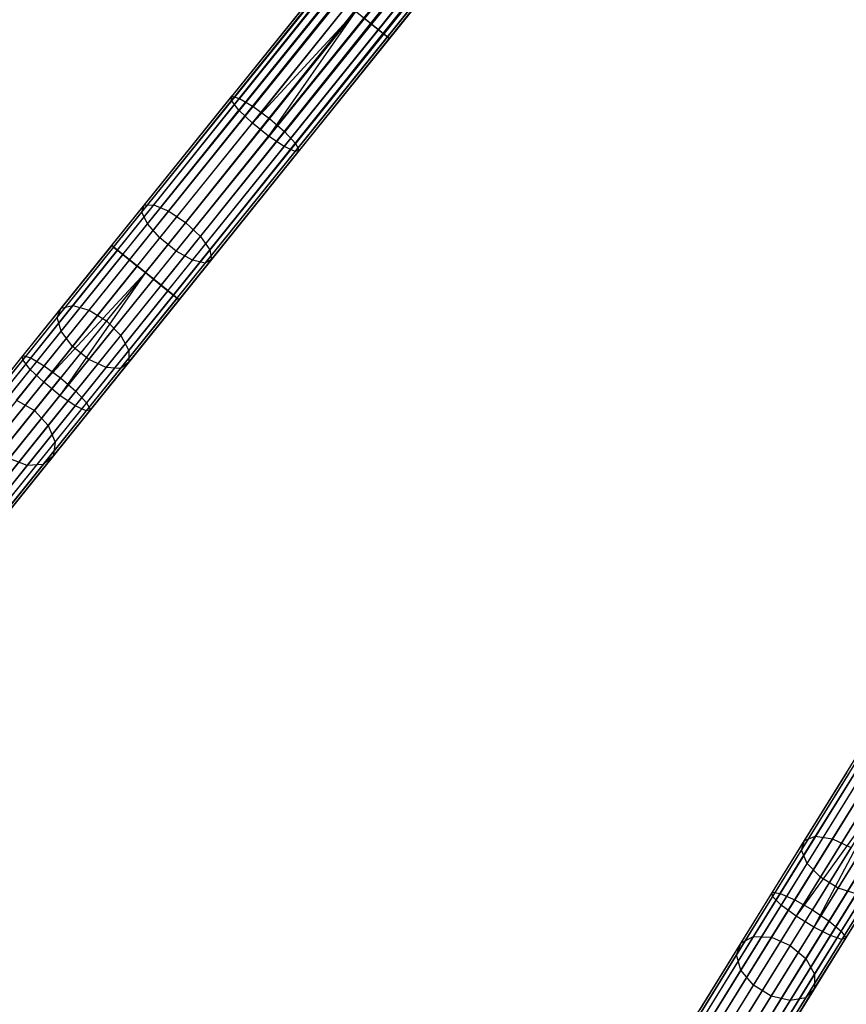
# Model space of a CAD drawing. Extents: x -189 to 189, y -189 to 189.
# Tile 4 of 256: x -108 to -90, y -148 to -126. Entities that reach past the tile are written whole.
import ezdxf

# ---------------------------------------------------------------- set-up
doc = ezdxf.new("R2010")
doc.units = 0
doc.header["$LTSCALE"] = 25.4
doc.layers.get('0').update_dxf_attribs({"linetype": 'CONTINUOUS'})

# ---------------------------------------------------------------- blocks, each defined once
blk = doc.blocks.new('NL2500012474_STL')
at = {"color": 0}
for p, q in [((84.93, -130.655, 177.379), (163.447, -33.082, 177.379)), ((84.93, -130.655, 177.379), (163.447, -33.082, 177.621)), ((84.93, -130.655, 177.379), (163.447, -33.082, 177.379)), ((84.93, -130.655, 177.379), (163.447, -33.082, 177.621)), ((84.93, -130.655, 177.379), (163.492, -33.118, 177.855)), ((84.93, -130.655, 177.379), (163.492, -33.118, 177.855)), ((84.975, -130.691, 177.855), (163.492, -33.118, 177.855)), ((84.975, -130.691, 177.855), (163.492, -33.118, 177.855)), ((84.975, -130.691, 177.855), (163.579, -33.188, 178.068)), ((84.975, -130.691, 177.855), (163.579, -33.188, 178.068)), ((85.062, -130.761, 176.932), (163.447, -33.082, 177.379)), ((85.062, -130.761, 176.932), (163.447, -33.082, 177.379)), ((85.062, -130.761, 176.932), (163.492, -33.118, 177.145)), ((85.062, -130.761, 176.932), (163.492, -33.118, 177.145)), ((85.062, -130.761, 176.932), (163.579, -33.188, 176.932)), ((85.062, -130.761, 176.932), (163.579, -33.188, 176.932)), ((85.341, -130.986, 176.615), (163.579, -33.188, 176.932)), ((85.341, -130.986, 176.615), (163.579, -33.188, 176.932)), ((84.975, -130.691, 177.855), (163.704, -33.288, 178.249)), ((84.975, -130.691, 177.855), (163.704, -33.288, 178.249)), ((85.187, -130.861, 178.249), (163.704, -33.288, 178.249)), ((85.187, -130.861, 178.249), (163.704, -33.288, 178.249)), ((85.187, -130.861, 178.249), (163.858, -33.413, 178.385)), ((85.187, -130.861, 178.249), (163.858, -33.413, 178.385)), ((85.341, -130.986, 176.615), (163.704, -33.288, 176.751)), ((85.341, -130.986, 176.615), (163.704, -33.288, 176.751)), ((85.341, -130.986, 176.615), (163.858, -33.413, 176.615)), ((85.341, -130.986, 176.615), (163.858, -33.413, 176.615)), ((163.858, -33.413, 176.615), (85.703, -131.277, 176.5)), ((163.858, -33.413, 176.615), (85.703, -131.277, 176.5)), ((85.187, -130.861, 178.249), (164.034, -33.554, 178.471)), ((85.187, -130.861, 178.249), (164.034, -33.554, 178.471)), ((85.517, -131.127, 178.471), (164.034, -33.554, 178.471)), ((85.517, -131.127, 178.471), (164.034, -33.554, 178.471)), ((164.034, -33.554, 176.529), (85.703, -131.277, 176.5)), ((164.034, -33.554, 176.529), (85.703, -131.277, 176.5)), ((85.703, -131.277, 178.5), (164.22, -33.704, 178.5)), ((85.703, -131.277, 178.5), (164.22, -33.704, 178.5)), ((164.22, -33.704, 176.5), (85.703, -131.277, 176.5)), ((164.22, -33.704, 176.5), (85.703, -131.277, 176.5)), ((85.89, -131.427, 178.471), (164.407, -33.854, 178.471)), ((85.89, -131.427, 178.471), (164.407, -33.854, 178.471)), ((164.22, -33.704, 176.5), (86.066, -131.569, 176.615)), ((164.22, -33.704, 176.5), (86.066, -131.569, 176.615)), ((164.407, -33.854, 176.529), (86.066, -131.569, 176.615)), ((164.407, -33.854, 176.529), (86.066, -131.569, 176.615)), ((85.89, -131.427, 178.471), (164.583, -33.995, 178.385)), ((85.89, -131.427, 178.471), (164.583, -33.995, 178.385)), ((86.066, -131.569, 176.615), (164.583, -33.995, 176.615)), ((86.066, -131.569, 176.615), (164.583, -33.995, 176.615)), ((164.583, -33.995, 176.615), (86.345, -131.793, 176.932)), ((164.583, -33.995, 176.615), (86.345, -131.793, 176.932)), ((85.89, -131.427, 178.471), (164.737, -34.12, 178.249)), ((85.89, -131.427, 178.471), (164.737, -34.12, 178.249)), ((86.22, -131.693, 178.249), (164.737, -34.12, 178.249)), ((86.22, -131.693, 178.249), (164.737, -34.12, 178.249)), ((86.22, -131.693, 178.249), (164.862, -34.22, 178.068)), ((86.22, -131.693, 178.249), (164.862, -34.22, 178.068)), ((164.737, -34.12, 176.751), (86.345, -131.793, 176.932)), ((164.737, -34.12, 176.751), (86.345, -131.793, 176.932)), ((164.862, -34.22, 176.932), (86.345, -131.793, 176.932)), ((164.862, -34.22, 176.932), (86.345, -131.793, 176.932)), ((86.432, -131.863, 177.855), (164.862, -34.22, 178.068)), ((86.432, -131.863, 177.855), (164.862, -34.22, 178.068)), ((86.432, -131.863, 177.855), (164.949, -34.29, 177.855)), ((86.432, -131.863, 177.855), (164.949, -34.29, 177.855)), ((86.432, -131.863, 177.855), (164.994, -34.326, 177.621)), ((86.432, -131.863, 177.855), (164.994, -34.326, 177.621)), ((164.862, -34.22, 176.932), (86.477, -131.9, 177.379)), ((164.862, -34.22, 176.932), (86.477, -131.9, 177.379)), ((164.949, -34.29, 177.145), (86.477, -131.9, 177.379)), ((164.949, -34.29, 177.145), (86.477, -131.9, 177.379)), ((86.477, -131.9, 177.379), (164.994, -34.326, 177.621)), ((86.477, -131.9, 177.379), (164.994, -34.326, 177.379)), ((86.477, -131.9, 177.379), (164.994, -34.326, 177.621)), ((86.477, -131.9, 177.379), (164.994, -34.326, 177.379)), ((152.546, -48.954, 28.385), (90.888, -125.576, 28.385)), ((152.546, -48.954, 28.385), (90.888, -125.576, 28.385)), ((152.546, -48.954, 26.615), (91.042, -125.7, 26.751)), ((152.546, -48.954, 26.615), (91.042, -125.7, 26.751)), ((152.7, -49.078, 28.249), (90.888, -125.576, 28.385)), ((152.7, -49.078, 28.249), (90.888, -125.576, 28.385)), ((152.825, -49.178, 28.068), (90.888, -125.576, 28.385)), ((152.825, -49.178, 28.068), (90.888, -125.576, 28.385)), ((152.7, -49.078, 26.751), (91.042, -125.7, 26.751)), ((152.7, -49.078, 26.751), (91.042, -125.7, 26.751)), ((152.825, -49.178, 26.932), (91.042, -125.7, 26.751)), ((152.825, -49.178, 26.932), (91.042, -125.7, 26.751)), ((152.825, -49.178, 28.068), (91.167, -125.8, 28.068)), ((152.825, -49.178, 28.068), (91.167, -125.8, 28.068)), ((152.912, -49.248, 27.855), (91.167, -125.8, 28.068)), ((152.912, -49.248, 27.855), (91.167, -125.8, 28.068)), ((152.825, -49.178, 26.932), (91.254, -125.871, 27.145)), ((152.825, -49.178, 26.932), (91.254, -125.871, 27.145)), ((152.912, -49.248, 27.145), (91.254, -125.871, 27.145)), ((152.912, -49.248, 27.145), (91.254, -125.871, 27.145)), ((152.912, -49.248, 27.145), (91.299, -125.907, 27.621)), ((152.912, -49.248, 27.145), (91.299, -125.907, 27.621)), ((152.957, -49.285, 27.621), (91.167, -125.8, 28.068)), ((152.957, -49.285, 27.621), (91.167, -125.8, 28.068)), ((152.957, -49.285, 27.379), (91.299, -125.907, 27.621)), ((152.957, -49.285, 27.379), (91.299, -125.907, 27.621)), ((152.957, -49.285, 27.621), (91.299, -125.907, 27.621)), ((152.957, -49.285, 27.621), (91.299, -125.907, 27.621)), ((89.797, -124.698, 27.145), (87.679, -127.331, 27.428)), ((89.797, -124.698, 27.145), (87.679, -127.331, 27.428)), ((89.752, -124.662, 27.621), (87.683, -127.233, 27.896)), ((89.752, -124.662, 27.621), (87.683, -127.233, 27.896)), ((90.009, -124.869, 26.751), (87.85, -127.552, 27.039)), ((90.009, -124.869, 26.751), (87.85, -127.552, 27.039)), ((89.885, -124.769, 28.068), (87.862, -127.282, 28.338)), ((89.885, -124.769, 28.068), (87.862, -127.282, 28.338)), ((90.339, -125.135, 26.529), (88.157, -127.847, 26.82)), ((90.339, -125.135, 26.529), (88.157, -127.847, 26.82)), ((90.164, -124.993, 28.385), (88.174, -127.465, 28.651)), ((90.164, -124.993, 28.385), (88.174, -127.465, 28.651)), ((90.526, -125.285, 26.5), (88.157, -127.847, 26.82)), ((90.526, -125.285, 26.5), (88.157, -127.847, 26.82)), ((90.526, -125.285, 26.5), (88.53, -128.147, 26.82)), ((90.526, -125.285, 26.5), (88.53, -128.147, 26.82)), ((90.526, -125.285, 28.5), (88.548, -127.742, 28.764)), ((90.526, -125.285, 28.5), (88.548, -127.742, 28.764)), ((90.888, -125.576, 28.385), (90.526, -125.285, 28.5)), ((90.888, -125.576, 28.385), (90.526, -125.285, 28.5)), ((90.712, -125.435, 26.529), (88.53, -128.147, 26.82)), ((90.712, -125.435, 26.529), (88.53, -128.147, 26.82)), ((90.888, -125.576, 28.385), (88.899, -128.048, 28.651)), ((90.888, -125.576, 28.385), (88.899, -128.048, 28.651)), ((90.712, -125.435, 26.529), (91.042, -125.7, 26.751)), ((90.712, -125.435, 26.529), (91.042, -125.7, 26.751)), ((91.167, -125.8, 28.068), (90.888, -125.576, 28.385)), ((91.167, -125.8, 28.068), (90.888, -125.576, 28.385)), ((91.042, -125.7, 26.751), (88.883, -128.384, 27.039)), ((91.042, -125.7, 26.751), (88.883, -128.384, 27.039)), ((91.167, -125.8, 28.068), (89.145, -128.314, 28.338)), ((91.167, -125.8, 28.068), (89.145, -128.314, 28.338)), ((91.042, -125.7, 26.751), (91.254, -125.871, 27.145)), ((91.042, -125.7, 26.751), (91.254, -125.871, 27.145)), ((91.299, -125.907, 27.621), (91.167, -125.8, 28.068)), ((91.299, -125.907, 27.621), (91.167, -125.8, 28.068)), ((91.254, -125.871, 27.145), (89.136, -128.503, 27.428)), ((91.254, -125.871, 27.145), (89.136, -128.503, 27.428)), ((91.299, -125.907, 27.621), (89.23, -128.478, 27.896)), ((91.299, -125.907, 27.621), (89.23, -128.478, 27.896)), ((91.254, -125.871, 27.145), (91.299, -125.907, 27.621)), ((91.254, -125.871, 27.145), (91.299, -125.907, 27.621)), ((85.619, -129.89, 28.267), (87.679, -127.331, 27.428)), ((85.619, -129.89, 28.267), (87.679, -127.331, 27.428)), ((85.672, -129.733, 28.716), (87.683, -127.233, 27.896)), ((85.672, -129.733, 28.716), (87.683, -127.233, 27.896)), ((85.896, -129.725, 29.139), (87.862, -127.282, 28.338)), ((85.896, -129.725, 29.139), (87.862, -127.282, 28.338)), ((87.679, -127.331, 27.428), (87.683, -127.233, 27.896)), ((87.679, -127.331, 27.428), (87.683, -127.233, 27.896)), ((87.85, -127.552, 27.039), (87.679, -127.331, 27.428)), ((87.85, -127.552, 27.039), (87.679, -127.331, 27.428)), ((87.683, -127.233, 27.896), (87.862, -127.282, 28.338)), ((87.683, -127.233, 27.896), (87.862, -127.282, 28.338)), ((87.862, -127.282, 28.338), (88.174, -127.465, 28.651)), ((87.862, -127.282, 28.338), (88.174, -127.465, 28.651)), ((85.75, -130.161, 27.895), (87.85, -127.552, 27.039)), ((85.75, -130.161, 27.895), (87.85, -127.552, 27.039)), ((86.24, -129.869, 29.439), (88.174, -127.465, 28.651)), ((86.24, -129.869, 29.439), (88.174, -127.465, 28.651)), ((88.157, -127.847, 26.82), (87.85, -127.552, 27.039)), ((88.157, -127.847, 26.82), (87.85, -127.552, 27.039)), ((88.174, -127.465, 28.651), (88.548, -127.742, 28.764)), ((88.174, -127.465, 28.651), (88.548, -127.742, 28.764)), ((86.035, -130.484, 27.685), (88.157, -127.847, 26.82)), ((86.035, -130.484, 27.685), (88.157, -127.847, 26.82)), ((88.548, -127.742, 28.764), (86.626, -130.131, 29.547)), ((88.548, -127.742, 28.764), (86.626, -130.131, 29.547)), ((88.53, -128.147, 26.82), (88.157, -127.847, 26.82)), ((88.53, -128.147, 26.82), (88.157, -127.847, 26.82)), ((88.548, -127.742, 28.764), (88.899, -128.048, 28.651)), ((88.548, -127.742, 28.764), (88.899, -128.048, 28.651)), ((86.964, -130.451, 29.439), (88.899, -128.048, 28.651)), ((86.964, -130.451, 29.439), (88.899, -128.048, 28.651)), ((88.899, -128.048, 28.651), (89.145, -128.314, 28.338)), ((88.899, -128.048, 28.651), (89.145, -128.314, 28.338)), ((86.408, -130.784, 27.685), (88.53, -128.147, 26.82)), ((86.408, -130.784, 27.685), (88.53, -128.147, 26.82)), ((87.178, -130.757, 29.139), (89.145, -128.314, 28.338)), ((87.178, -130.757, 29.139), (89.145, -128.314, 28.338)), ((88.883, -128.384, 27.039), (88.53, -128.147, 26.82)), ((88.883, -128.384, 27.039), (88.53, -128.147, 26.82)), ((89.145, -128.314, 28.338), (89.23, -128.478, 27.896)), ((89.145, -128.314, 28.338), (89.23, -128.478, 27.896)), ((86.784, -130.993, 27.895), (88.883, -128.384, 27.039)), ((86.784, -130.993, 27.895), (88.883, -128.384, 27.039)), ((87.076, -131.063, 28.267), (89.136, -128.503, 27.428)), ((87.076, -131.063, 28.267), (89.136, -128.503, 27.428)), ((87.219, -130.978, 28.716), (89.23, -128.478, 27.896)), ((87.219, -130.978, 28.716), (89.23, -128.478, 27.896)), ((89.136, -128.503, 27.428), (88.883, -128.384, 27.039)), ((89.136, -128.503, 27.428), (88.883, -128.384, 27.039)), ((89.23, -128.478, 27.896), (89.136, -128.503, 27.428)), ((89.23, -128.478, 27.896), (89.136, -128.503, 27.428)), ((83.676, -132.306, 29.64), (85.619, -129.89, 28.267)), ((83.676, -132.306, 29.64), (85.619, -129.89, 28.267)), ((83.774, -132.092, 30.057), (85.672, -129.733, 28.716)), ((83.774, -132.092, 30.057), (85.672, -129.733, 28.716)), ((84.041, -132.031, 30.45), (85.896, -129.725, 29.139)), ((84.041, -132.031, 30.45), (85.896, -129.725, 29.139)), ((84.415, -132.137, 30.728), (86.24, -129.869, 29.439)), ((84.415, -132.137, 30.728), (86.24, -129.869, 29.439)), ((85.619, -129.89, 28.267), (85.672, -129.733, 28.716)), ((85.619, -129.89, 28.267), (85.672, -129.733, 28.716)), ((85.75, -130.161, 27.895), (85.619, -129.89, 28.267)), ((85.75, -130.161, 27.895), (85.619, -129.89, 28.267)), ((85.672, -129.733, 28.716), (85.896, -129.725, 29.139)), ((85.672, -129.733, 28.716), (85.896, -129.725, 29.139)), ((85.896, -129.725, 29.139), (86.24, -129.869, 29.439)), ((85.896, -129.725, 29.139), (86.24, -129.869, 29.439)), ((86.24, -129.869, 29.439), (86.626, -130.131, 29.547)), ((86.24, -129.869, 29.439), (86.626, -130.131, 29.547)), ((86.626, -130.131, 29.547), (84.812, -132.386, 30.829)), ((86.626, -130.131, 29.547), (84.812, -132.386, 30.829)), ((86.626, -130.131, 29.547), (86.964, -130.451, 29.439)), ((86.626, -130.131, 29.547), (86.964, -130.451, 29.439)), ((83.769, -132.623, 29.295), (85.75, -130.161, 27.895)), ((83.769, -132.623, 29.295), (85.75, -130.161, 27.895)), ((86.035, -130.484, 27.685), (85.75, -130.161, 27.895)), ((86.035, -130.484, 27.685), (85.75, -130.161, 27.895)), ((84.032, -132.972, 29.1), (86.035, -130.484, 27.685)), ((84.032, -132.972, 29.1), (86.035, -130.484, 27.685)), ((85.139, -132.72, 30.728), (86.964, -130.451, 29.439)), ((85.139, -132.72, 30.728), (86.964, -130.451, 29.439)), ((86.408, -130.784, 27.685), (86.035, -130.484, 27.685)), ((86.408, -130.784, 27.685), (86.035, -130.484, 27.685)), ((86.964, -130.451, 29.439), (87.178, -130.757, 29.139)), ((86.964, -130.451, 29.439), (87.178, -130.757, 29.139)), ((84.975, -130.691, 177.855), (82.891, -133.281, 177.581)), ((84.975, -130.691, 177.855), (82.891, -133.281, 177.581)), ((84.93, -130.655, 177.379), (82.895, -133.184, 177.113)), ((84.93, -130.655, 177.379), (82.895, -133.184, 177.113)), ((85.062, -130.761, 176.932), (83.073, -133.234, 176.671)), ((85.062, -130.761, 176.932), (83.073, -133.234, 176.671)), ((84.405, -133.272, 29.1), (86.408, -130.784, 27.685)), ((84.405, -133.272, 29.1), (86.408, -130.784, 27.685)), ((85.062, -130.761, 176.932), (84.93, -130.655, 177.379)), ((84.93, -130.655, 177.379), (84.975, -130.691, 177.855)), ((84.93, -130.655, 177.379), (84.975, -130.691, 177.855)), ((85.062, -130.761, 176.932), (84.93, -130.655, 177.379)), ((84.975, -130.691, 177.855), (85.187, -130.861, 178.249)), ((84.975, -130.691, 177.855), (85.187, -130.861, 178.249)), ((85.341, -130.986, 176.615), (85.062, -130.761, 176.932)), ((85.341, -130.986, 176.615), (85.062, -130.761, 176.932)), ((85.323, -133.063, 30.45), (87.178, -130.757, 29.139)), ((85.323, -133.063, 30.45), (87.178, -130.757, 29.139)), ((86.784, -130.993, 27.895), (86.408, -130.784, 27.685)), ((86.784, -130.993, 27.895), (86.408, -130.784, 27.685)), ((87.178, -130.757, 29.139), (87.219, -130.978, 28.716)), ((87.178, -130.757, 29.139), (87.219, -130.978, 28.716)), ((85.187, -130.861, 178.249), (83.062, -133.502, 177.97)), ((85.187, -130.861, 178.249), (83.062, -133.502, 177.97)), ((85.341, -130.986, 176.615), (83.384, -133.418, 176.358)), ((85.341, -130.986, 176.615), (83.384, -133.418, 176.358)), ((84.802, -133.455, 29.295), (86.784, -130.993, 27.895)), ((84.802, -133.455, 29.295), (86.784, -130.993, 27.895)), ((85.187, -130.861, 178.249), (85.517, -131.127, 178.471)), ((85.187, -130.861, 178.249), (85.517, -131.127, 178.471)), ((85.321, -133.337, 30.057), (87.219, -130.978, 28.716)), ((85.321, -133.337, 30.057), (87.219, -130.978, 28.716)), ((85.703, -131.277, 176.5), (85.341, -130.986, 176.615)), ((85.703, -131.277, 176.5), (85.341, -130.986, 176.615)), ((87.076, -131.063, 28.267), (86.784, -130.993, 27.895)), ((87.076, -131.063, 28.267), (86.784, -130.993, 27.895)), ((87.219, -130.978, 28.716), (87.076, -131.063, 28.267)), ((87.219, -130.978, 28.716), (87.076, -131.063, 28.267)), ((85.517, -131.127, 178.471), (83.37, -133.796, 178.189)), ((85.517, -131.127, 178.471), (83.37, -133.796, 178.189)), ((85.133, -133.478, 29.64), (87.076, -131.063, 28.267)), ((85.133, -133.478, 29.64), (87.076, -131.063, 28.267)), ((85.517, -131.127, 178.471), (85.703, -131.277, 178.5)), ((85.517, -131.127, 178.471), (85.703, -131.277, 178.5)), ((85.703, -131.277, 178.5), (83.37, -133.796, 178.189)), ((85.703, -131.277, 178.5), (83.37, -133.796, 178.189)), ((85.703, -131.277, 178.5), (83.743, -134.096, 178.189)), ((85.703, -131.277, 178.5), (83.743, -134.096, 178.189)), ((85.89, -131.427, 178.471), (83.743, -134.096, 178.189)), ((85.89, -131.427, 178.471), (83.743, -134.096, 178.189)), ((85.703, -131.277, 176.5), (83.758, -133.695, 176.245)), ((85.703, -131.277, 176.5), (83.758, -133.695, 176.245)), ((85.703, -131.277, 178.5), (85.89, -131.427, 178.471)), ((86.066, -131.569, 176.615), (85.703, -131.277, 176.5)), ((85.703, -131.277, 178.5), (85.89, -131.427, 178.471)), ((86.066, -131.569, 176.615), (85.703, -131.277, 176.5)), ((85.89, -131.427, 178.471), (86.22, -131.693, 178.249)), ((85.89, -131.427, 178.471), (86.22, -131.693, 178.249)), ((86.22, -131.693, 178.249), (84.096, -134.333, 177.97)), ((86.22, -131.693, 178.249), (84.096, -134.333, 177.97)), ((86.066, -131.569, 176.615), (84.108, -134.001, 176.358)), ((86.066, -131.569, 176.615), (84.108, -134.001, 176.358)), ((86.345, -131.793, 176.932), (86.066, -131.569, 176.615)), ((86.345, -131.793, 176.932), (86.066, -131.569, 176.615)), ((86.22, -131.693, 178.249), (86.432, -131.863, 177.855)), ((86.22, -131.693, 178.249), (86.432, -131.863, 177.855)), ((86.432, -131.863, 177.855), (84.348, -134.453, 177.581)), ((86.432, -131.863, 177.855), (84.348, -134.453, 177.581)), ((86.345, -131.793, 176.932), (84.355, -134.266, 176.671)), ((86.345, -131.793, 176.932), (84.355, -134.266, 176.671)), ((86.477, -131.9, 177.379), (84.441, -134.429, 177.113)), ((86.477, -131.9, 177.379), (84.441, -134.429, 177.113)), ((86.477, -131.9, 177.379), (86.345, -131.793, 176.932)), ((86.477, -131.9, 177.379), (86.345, -131.793, 176.932)), ((86.432, -131.863, 177.855), (86.477, -131.9, 177.379)), ((86.432, -131.863, 177.855), (86.477, -131.9, 177.379)), ((82.041, -134.245, 31.882), (83.774, -132.092, 30.057)), ((82.041, -134.245, 31.882), (83.774, -132.092, 30.057)), ((82.347, -134.135, 32.234), (84.041, -132.031, 30.45)), ((82.347, -134.135, 32.234), (84.041, -132.031, 30.45)), ((82.749, -134.207, 32.483), (84.415, -132.137, 30.728)), ((82.749, -134.207, 32.483), (84.415, -132.137, 30.728)), ((83.676, -132.306, 29.64), (83.774, -132.092, 30.057)), ((83.676, -132.306, 29.64), (83.774, -132.092, 30.057)), ((83.774, -132.092, 30.057), (84.041, -132.031, 30.45)), ((83.774, -132.092, 30.057), (84.041, -132.031, 30.45)), ((84.041, -132.031, 30.45), (84.415, -132.137, 30.728)), ((84.041, -132.031, 30.45), (84.415, -132.137, 30.728)), ((84.415, -132.137, 30.728), (84.812, -132.386, 30.829)), ((84.415, -132.137, 30.728), (84.812, -132.386, 30.829)), ((81.902, -134.51, 31.509), (83.676, -132.306, 29.64)), ((81.902, -134.51, 31.509), (83.676, -132.306, 29.64)), ((84.812, -132.386, 30.829), (83.156, -134.443, 32.573)), ((84.812, -132.386, 30.829), (83.156, -134.443, 32.573)), ((83.769, -132.623, 29.295), (83.676, -132.306, 29.64)), ((83.769, -132.623, 29.295), (83.676, -132.306, 29.64)), ((84.812, -132.386, 30.829), (85.139, -132.72, 30.728)), ((84.812, -132.386, 30.829), (85.139, -132.72, 30.728)), ((81.961, -134.87, 31.2), (83.769, -132.623, 29.295)), ((81.961, -134.87, 31.2), (83.769, -132.623, 29.295)), ((84.032, -132.972, 29.1), (83.769, -132.623, 29.295)), ((84.032, -132.972, 29.1), (83.769, -132.623, 29.295)), ((83.474, -134.79, 32.483), (85.139, -132.72, 30.728)), ((83.474, -134.79, 32.483), (85.139, -132.72, 30.728)), ((85.139, -132.72, 30.728), (85.323, -133.063, 30.45)), ((85.139, -132.72, 30.728), (85.323, -133.063, 30.45)), ((82.205, -135.243, 31.025), (84.032, -132.972, 29.1)), ((82.205, -135.243, 31.025), (84.032, -132.972, 29.1)), ((83.63, -135.167, 32.234), (85.323, -133.063, 30.45)), ((83.63, -135.167, 32.234), (85.323, -133.063, 30.45)), ((84.405, -133.272, 29.1), (84.032, -132.972, 29.1)), ((84.405, -133.272, 29.1), (84.032, -132.972, 29.1)), ((85.323, -133.063, 30.45), (85.321, -133.337, 30.057)), ((85.323, -133.063, 30.45), (85.321, -133.337, 30.057)), ((82.891, -133.281, 177.581), (80.863, -135.801, 176.769)), ((82.891, -133.281, 177.581), (80.863, -135.801, 176.769)), ((82.895, -133.184, 177.113), (80.914, -135.646, 176.319)), ((82.895, -133.184, 177.113), (80.914, -135.646, 176.319)), ((83.073, -133.234, 176.671), (81.136, -135.64, 175.895)), ((83.073, -133.234, 176.671), (81.136, -135.64, 175.895)), ((82.578, -135.543, 31.025), (84.405, -133.272, 29.1)), ((82.578, -135.543, 31.025), (84.405, -133.272, 29.1)), ((82.891, -133.281, 177.581), (82.895, -133.184, 177.113)), ((82.891, -133.281, 177.581), (82.895, -133.184, 177.113)), ((83.062, -133.502, 177.97), (82.891, -133.281, 177.581)), ((83.062, -133.502, 177.97), (82.891, -133.281, 177.581)), ((82.895, -133.184, 177.113), (83.073, -133.234, 176.671)), ((82.895, -133.184, 177.113), (83.073, -133.234, 176.671)), ((83.073, -133.234, 176.671), (83.384, -133.418, 176.358)), ((83.073, -133.234, 176.671), (83.384, -133.418, 176.358)), ((84.802, -133.455, 29.295), (84.405, -133.272, 29.1)), ((84.802, -133.455, 29.295), (84.405, -133.272, 29.1)), ((83.062, -133.502, 177.97), (80.995, -136.071, 177.142)), ((83.062, -133.502, 177.97), (80.995, -136.071, 177.142)), ((83.384, -133.418, 176.358), (81.48, -135.785, 175.595)), ((83.384, -133.418, 176.358), (81.48, -135.785, 175.595)), ((82.994, -135.702, 31.2), (84.802, -133.455, 29.295)), ((82.994, -135.702, 31.2), (84.802, -133.455, 29.295)), ((83.37, -133.796, 178.189), (83.062, -133.502, 177.97)), ((83.37, -133.796, 178.189), (83.062, -133.502, 177.97)), ((83.359, -135.682, 31.509), (85.133, -133.478, 29.64)), ((83.359, -135.682, 31.509), (85.133, -133.478, 29.64)), ((83.384, -133.418, 176.358), (83.758, -133.695, 176.245)), ((83.384, -133.418, 176.358), (83.758, -133.695, 176.245)), ((83.588, -135.489, 31.882), (85.321, -133.337, 30.057)), ((83.588, -135.489, 31.882), (85.321, -133.337, 30.057)), ((85.133, -133.478, 29.64), (84.802, -133.455, 29.295)), ((85.133, -133.478, 29.64), (84.802, -133.455, 29.295)), ((85.321, -133.337, 30.057), (85.133, -133.478, 29.64)), ((85.321, -133.337, 30.057), (85.133, -133.478, 29.64)), ((81.865, -136.048, 175.486), (83.758, -133.695, 176.245)), ((81.865, -136.048, 175.486), (83.758, -133.695, 176.245)), ((83.758, -133.695, 176.245), (84.108, -134.001, 176.358)), ((83.758, -133.695, 176.245), (84.108, -134.001, 176.358)), ((83.37, -133.796, 178.189), (81.28, -136.392, 177.352)), ((83.37, -133.796, 178.189), (81.28, -136.392, 177.352)), ((83.743, -134.096, 178.189), (83.37, -133.796, 178.189)), ((83.743, -134.096, 178.189), (83.37, -133.796, 178.189)), ((83.743, -134.096, 178.189), (81.653, -136.692, 177.352)), ((83.743, -134.096, 178.189), (81.653, -136.692, 177.352)), ((84.108, -134.001, 176.358), (82.204, -136.368, 175.595)), ((84.108, -134.001, 176.358), (82.204, -136.368, 175.595)), ((82.749, -134.207, 32.483), (83.156, -134.443, 32.573)), ((82.749, -134.207, 32.483), (83.156, -134.443, 32.573)), ((84.096, -134.333, 177.97), (83.743, -134.096, 178.189)), ((84.096, -134.333, 177.97), (83.743, -134.096, 178.189)), ((84.108, -134.001, 176.358), (84.355, -134.266, 176.671)), ((84.108, -134.001, 176.358), (84.355, -134.266, 176.671)), ((84.096, -134.333, 177.97), (82.028, -136.902, 177.142)), ((84.096, -134.333, 177.97), (82.028, -136.902, 177.142)), ((84.355, -134.266, 176.671), (82.419, -136.672, 175.895)), ((84.355, -134.266, 176.671), (82.419, -136.672, 175.895)), ((84.441, -134.429, 177.113), (82.461, -136.891, 176.319)), ((84.441, -134.429, 177.113), (82.461, -136.891, 176.319)), ((84.348, -134.453, 177.581), (84.096, -134.333, 177.97)), ((84.348, -134.453, 177.581), (84.096, -134.333, 177.97)), ((84.441, -134.429, 177.113), (84.348, -134.453, 177.581)), ((84.441, -134.429, 177.113), (84.348, -134.453, 177.581)), ((84.355, -134.266, 176.671), (84.441, -134.429, 177.113)), ((84.355, -134.266, 176.671), (84.441, -134.429, 177.113)), ((83.156, -134.443, 32.573), (81.705, -136.246, 34.732)), ((83.156, -134.443, 32.573), (81.705, -136.246, 34.732)), ((84.348, -134.453, 177.581), (82.32, -136.974, 176.769)), ((84.348, -134.453, 177.581), (82.32, -136.974, 176.769)), ((83.156, -134.443, 32.573), (83.474, -134.79, 32.483)), ((83.156, -134.443, 32.573), (83.474, -134.79, 32.483)), ((82.014, -136.604, 34.655), (83.474, -134.79, 32.483)), ((82.014, -136.604, 34.655), (83.474, -134.79, 32.483)), ((83.474, -134.79, 32.483), (83.63, -135.167, 32.234)), ((83.474, -134.79, 32.483), (83.63, -135.167, 32.234)), ((82.145, -137.012, 34.442), (83.63, -135.167, 32.234)), ((82.145, -137.012, 34.442), (83.63, -135.167, 32.234)), ((83.63, -135.167, 32.234), (83.588, -135.489, 31.882)), ((83.63, -135.167, 32.234), (83.588, -135.489, 31.882)), ((82.07, -137.376, 34.141), (83.588, -135.489, 31.882)), ((82.07, -137.376, 34.141), (83.588, -135.489, 31.882)), ((82.994, -135.702, 31.2), (82.578, -135.543, 31.025)), ((82.994, -135.702, 31.2), (82.578, -135.543, 31.025)), ((83.588, -135.489, 31.882), (83.359, -135.682, 31.509)), ((83.588, -135.489, 31.882), (83.359, -135.682, 31.509)), ((81.41, -137.671, 33.557), (82.994, -135.702, 31.2)), ((81.41, -137.671, 33.557), (82.994, -135.702, 31.2)), ((81.804, -137.614, 33.822), (83.359, -135.682, 31.509)), ((81.804, -137.614, 33.822), (83.359, -135.682, 31.509)), ((83.359, -135.682, 31.509), (82.994, -135.702, 31.2)), ((83.359, -135.682, 31.509), (82.994, -135.702, 31.2)), ((100.821, -144.307, 30.057), (102.415, -141.732, 28.716)), ((100.821, -144.307, 30.057), (102.415, -141.732, 28.716)), ((101.078, -144.213, 30.45), (102.636, -141.697, 29.139)), ((101.078, -144.213, 30.45), (102.636, -141.697, 29.139)), ((101.463, -144.272, 30.728), (102.995, -141.797, 29.439)), ((101.463, -144.272, 30.728), (102.995, -141.797, 29.439)), ((100.75, -144.531, 29.64), (102.382, -141.895, 28.267)), ((100.75, -144.531, 29.64), (102.382, -141.895, 28.267)), ((100.881, -144.834, 29.295), (102.545, -142.148, 27.895)), ((100.881, -144.834, 29.295), (102.545, -142.148, 27.895)), ((101.186, -145.148, 29.1), (102.867, -142.433, 27.685)), ((101.186, -145.148, 29.1), (102.867, -142.433, 27.685)), ((101.792, -142.738, 177.379), (100.082, -145.499, 177.113)), ((101.792, -142.738, 177.379), (100.082, -145.499, 177.113)), ((101.841, -142.769, 177.855), (100.091, -145.595, 177.581)), ((101.841, -142.769, 177.855), (100.091, -145.595, 177.581)), ((101.592, -145.4, 29.1), (103.274, -142.685, 27.685)), ((101.592, -145.4, 29.1), (103.274, -142.685, 27.685)), ((101.936, -142.828, 176.932), (100.265, -145.526, 176.671)), ((101.936, -142.828, 176.932), (100.265, -145.526, 176.671)), ((102.072, -142.912, 178.249), (100.288, -145.793, 177.97)), ((102.072, -142.912, 178.249), (100.288, -145.793, 177.97)), ((102.241, -143.016, 176.615), (100.597, -145.671, 176.358)), ((102.241, -143.016, 176.615), (100.597, -145.671, 176.358)), ((102.432, -143.135, 178.471), (100.629, -146.047, 178.189)), ((102.432, -143.135, 178.471), (100.629, -146.047, 178.189)), ((102.636, -143.261, 178.5), (100.629, -146.047, 178.189)), ((102.636, -143.261, 178.5), (100.629, -146.047, 178.189)), ((102.636, -143.261, 176.5), (101.002, -145.899, 176.245)), ((102.636, -143.261, 176.5), (101.002, -145.899, 176.245)), ((102.636, -143.261, 178.5), (101.036, -146.299, 178.189)), ((102.636, -143.261, 178.5), (101.036, -146.299, 178.189)), ((102.839, -143.387, 178.471), (101.036, -146.299, 178.189)), ((102.839, -143.387, 178.471), (101.036, -146.299, 178.189)), ((103.031, -143.506, 176.615), (101.387, -146.16, 176.358)), ((103.031, -143.506, 176.615), (101.387, -146.16, 176.358)), ((103.199, -143.61, 178.249), (101.416, -146.491, 177.97)), ((103.199, -143.61, 178.249), (101.416, -146.491, 177.97)), ((103.335, -143.694, 176.932), (101.665, -146.393, 176.671)), ((103.335, -143.694, 176.932), (101.665, -146.393, 176.671)), ((103.431, -143.753, 177.855), (101.681, -146.58, 177.581)), ((103.431, -143.753, 177.855), (101.681, -146.58, 177.581)), ((103.48, -143.783, 177.379), (101.77, -146.544, 177.113)), ((103.48, -143.783, 177.379), (101.77, -146.544, 177.113)), ((99.366, -146.656, 31.882), (100.821, -144.307, 30.057)), ((99.366, -146.656, 31.882), (100.821, -144.307, 30.057)), ((99.656, -146.51, 32.234), (101.078, -144.213, 30.45)), ((99.656, -146.51, 32.234), (101.078, -144.213, 30.45)), ((100.064, -146.531, 32.483), (101.463, -144.272, 30.728)), ((100.064, -146.531, 32.483), (101.463, -144.272, 30.728)), ((100.75, -144.531, 29.64), (100.821, -144.307, 30.057)), ((100.75, -144.531, 29.64), (100.821, -144.307, 30.057)), ((100.821, -144.307, 30.057), (101.078, -144.213, 30.45)), ((100.821, -144.307, 30.057), (101.078, -144.213, 30.45)), ((101.078, -144.213, 30.45), (101.463, -144.272, 30.728)), ((101.078, -144.213, 30.45), (101.463, -144.272, 30.728)), ((101.463, -144.272, 30.728), (101.887, -144.47, 30.829)), ((101.463, -144.272, 30.728), (101.887, -144.47, 30.829)), ((99.26, -146.936, 31.509), (100.75, -144.531, 29.64)), ((99.26, -146.936, 31.509), (100.75, -144.531, 29.64)), ((101.887, -144.47, 30.829), (100.496, -146.716, 32.573)), ((101.887, -144.47, 30.829), (100.496, -146.716, 32.573)), ((100.881, -144.834, 29.295), (100.75, -144.531, 29.64)), ((100.881, -144.834, 29.295), (100.75, -144.531, 29.64)), ((100.854, -147.021, 32.483), (102.253, -144.762, 30.728)), ((100.854, -147.021, 32.483), (102.253, -144.762, 30.728)), ((99.363, -147.287, 31.2), (100.881, -144.834, 29.295)), ((99.363, -147.287, 31.2), (100.881, -144.834, 29.295)), ((101.186, -145.148, 29.1), (100.881, -144.834, 29.295)), ((101.186, -145.148, 29.1), (100.881, -144.834, 29.295)), ((99.651, -147.627, 31.025), (101.186, -145.148, 29.1)), ((99.651, -147.627, 31.025), (101.186, -145.148, 29.1)), ((101.055, -147.376, 32.234), (102.477, -145.08, 30.45)), ((101.055, -147.376, 32.234), (102.477, -145.08, 30.45)), ((101.592, -145.4, 29.1), (101.186, -145.148, 29.1)), ((101.592, -145.4, 29.1), (101.186, -145.148, 29.1)), ((100.082, -145.499, 177.113), (98.419, -148.185, 176.319)), ((100.082, -145.499, 177.113), (98.419, -148.185, 176.319)), ((100.058, -147.879, 31.025), (101.592, -145.4, 29.1)), ((100.058, -147.879, 31.025), (101.592, -145.4, 29.1)), ((100.091, -145.595, 177.581), (100.082, -145.499, 177.113)), ((100.082, -145.499, 177.113), (100.265, -145.526, 176.671)), ((100.091, -145.595, 177.581), (100.082, -145.499, 177.113)), ((100.082, -145.499, 177.113), (100.265, -145.526, 176.671)), ((101.054, -147.701, 31.882), (102.509, -145.352, 30.057)), ((101.054, -147.701, 31.882), (102.509, -145.352, 30.057)), ((102.009, -145.533, 29.295), (101.592, -145.4, 29.1)), ((102.009, -145.533, 29.295), (101.592, -145.4, 29.1)), ((100.091, -145.595, 177.581), (98.388, -148.346, 176.769)), ((100.091, -145.595, 177.581), (98.388, -148.346, 176.769)), ((100.265, -145.526, 176.671), (98.639, -148.152, 175.895)), ((100.265, -145.526, 176.671), (98.639, -148.152, 175.895)), ((100.597, -145.671, 176.358), (98.998, -148.254, 175.595)), ((100.597, -145.671, 176.358), (98.998, -148.254, 175.595)), ((100.288, -145.793, 177.97), (100.091, -145.595, 177.581)), ((100.288, -145.793, 177.97), (100.091, -145.595, 177.581)), ((100.265, -145.526, 176.671), (100.597, -145.671, 176.358)), ((100.265, -145.526, 176.671), (100.597, -145.671, 176.358)), ((100.491, -147.985, 31.2), (102.009, -145.533, 29.295)), ((100.491, -147.985, 31.2), (102.009, -145.533, 29.295)), ((100.597, -145.671, 176.358), (101.002, -145.899, 176.245)), ((100.597, -145.671, 176.358), (101.002, -145.899, 176.245)), ((100.85, -147.921, 31.509), (102.34, -145.515, 29.64)), ((100.85, -147.921, 31.509), (102.34, -145.515, 29.64)), ((100.288, -145.793, 177.97), (98.552, -148.597, 177.142)), ((100.288, -145.793, 177.97), (98.552, -148.597, 177.142)), ((99.412, -148.467, 175.486), (101.002, -145.899, 176.245)), ((99.412, -148.467, 175.486), (101.002, -145.899, 176.245)), ((100.629, -146.047, 178.189), (100.288, -145.793, 177.97)), ((100.629, -146.047, 178.189), (100.288, -145.793, 177.97)), ((101.002, -145.899, 176.245), (101.387, -146.16, 176.358)), ((101.002, -145.899, 176.245), (101.387, -146.16, 176.358)), ((100.629, -146.047, 178.189), (98.874, -148.881, 177.352)), ((100.629, -146.047, 178.189), (98.874, -148.881, 177.352)), ((101.387, -146.16, 176.358), (99.788, -148.743, 175.595)), ((101.387, -146.16, 176.358), (99.788, -148.743, 175.595)), ((101.036, -146.299, 178.189), (100.629, -146.047, 178.189)), ((101.036, -146.299, 178.189), (100.629, -146.047, 178.189)), ((101.387, -146.16, 176.358), (101.665, -146.393, 176.671)), ((101.387, -146.16, 176.358), (101.665, -146.393, 176.671)), ((101.036, -146.299, 178.189), (99.281, -149.133, 177.352)), ((101.036, -146.299, 178.189), (99.281, -149.133, 177.352)), ((101.665, -146.393, 176.671), (100.039, -149.018, 175.895)), ((101.665, -146.393, 176.671), (100.039, -149.018, 175.895)), ((101.416, -146.491, 177.97), (101.036, -146.299, 178.189)), ((101.416, -146.491, 177.97), (101.036, -146.299, 178.189)), ((101.665, -146.393, 176.671), (101.77, -146.544, 177.113)), ((101.665, -146.393, 176.671), (101.77, -146.544, 177.113)), ((98.41, -148.523, 34.442), (99.656, -146.51, 32.234)), ((98.41, -148.523, 34.442), (99.656, -146.51, 32.234)), ((98.838, -148.511, 34.655), (100.064, -146.531, 32.483)), ((98.838, -148.511, 34.655), (100.064, -146.531, 32.483)), ((99.366, -146.656, 31.882), (99.656, -146.51, 32.234)), ((99.366, -146.656, 31.882), (99.656, -146.51, 32.234)), ((99.656, -146.51, 32.234), (100.064, -146.531, 32.483)), ((99.656, -146.51, 32.234), (100.064, -146.531, 32.483)), ((101.416, -146.491, 177.97), (99.679, -149.295, 177.142)), ((101.416, -146.491, 177.97), (99.679, -149.295, 177.142)), ((101.681, -146.58, 177.581), (99.977, -149.33, 176.769)), ((101.681, -146.58, 177.581), (99.977, -149.33, 176.769)), ((100.064, -146.531, 32.483), (100.496, -146.716, 32.573)), ((100.064, -146.531, 32.483), (100.496, -146.716, 32.573)), ((101.77, -146.544, 177.113), (100.107, -149.23, 176.319)), ((101.77, -146.544, 177.113), (100.107, -149.23, 176.319)), ((101.681, -146.58, 177.581), (101.416, -146.491, 177.97)), ((101.681, -146.58, 177.581), (101.416, -146.491, 177.97)), ((101.77, -146.544, 177.113), (101.681, -146.58, 177.581)), ((101.77, -146.544, 177.113), (101.681, -146.58, 177.581)), ((98.091, -148.715, 34.141), (99.366, -146.656, 31.882)), ((98.091, -148.715, 34.141), (99.366, -146.656, 31.882)), ((99.26, -146.936, 31.509), (99.366, -146.656, 31.882)), ((99.26, -146.936, 31.509), (99.366, -146.656, 31.882)), ((100.496, -146.716, 32.573), (99.278, -148.684, 34.732)), ((100.496, -146.716, 32.573), (99.278, -148.684, 34.732)), ((100.496, -146.716, 32.573), (100.854, -147.021, 32.483)), ((100.496, -146.716, 32.573), (100.854, -147.021, 32.483)), ((97.955, -149.045, 33.822), (99.26, -146.936, 31.509)), ((97.955, -149.045, 33.822), (99.26, -146.936, 31.509)), ((99.363, -147.287, 31.2), (99.26, -146.936, 31.509)), ((99.363, -147.287, 31.2), (99.26, -146.936, 31.509)), ((99.628, -149.001, 34.655), (100.854, -147.021, 32.483)), ((99.628, -149.001, 34.655), (100.854, -147.021, 32.483)), ((100.854, -147.021, 32.483), (101.055, -147.376, 32.234)), ((100.854, -147.021, 32.483), (101.055, -147.376, 32.234)), ((98.032, -149.436, 33.557), (99.363, -147.287, 31.2)), ((98.032, -149.436, 33.557), (99.363, -147.287, 31.2)), ((99.651, -147.627, 31.025), (99.363, -147.287, 31.2)), ((99.651, -147.627, 31.025), (99.363, -147.287, 31.2)), ((99.809, -149.389, 34.442), (101.055, -147.376, 32.234)), ((99.809, -149.389, 34.442), (101.055, -147.376, 32.234)), ((101.055, -147.376, 32.234), (101.054, -147.701, 31.882)), ((101.055, -147.376, 32.234), (101.054, -147.701, 31.882)), ((98.306, -149.799, 33.407), (99.651, -147.627, 31.025)), ((98.306, -149.799, 33.407), (99.651, -147.627, 31.025)), ((100.058, -147.879, 31.025), (99.651, -147.627, 31.025)), ((100.058, -147.879, 31.025), (99.651, -147.627, 31.025)), ((99.779, -149.76, 34.141), (101.054, -147.701, 31.882)), ((99.779, -149.76, 34.141), (101.054, -147.701, 31.882)), ((101.054, -147.701, 31.882), (100.85, -147.921, 31.509)), ((101.054, -147.701, 31.882), (100.85, -147.921, 31.509)), ((98.713, -150.051, 33.407), (100.058, -147.879, 31.025)), ((98.713, -150.051, 33.407), (100.058, -147.879, 31.025)), ((99.16, -150.134, 33.557), (100.491, -147.985, 31.2)), ((99.16, -150.134, 33.557), (100.491, -147.985, 31.2)), ((99.545, -150.029, 33.822), (100.85, -147.921, 31.509)), ((99.545, -150.029, 33.822), (100.85, -147.921, 31.509)), ((100.491, -147.985, 31.2), (100.058, -147.879, 31.025)), ((100.491, -147.985, 31.2), (100.058, -147.879, 31.025)), ((100.85, -147.921, 31.509), (100.491, -147.985, 31.2)), ((100.85, -147.921, 31.509), (100.491, -147.985, 31.2))]:
    blk.add_line(p, q, dxfattribs=at)

msp = doc.modelspace()

# ---------------------------------------------------------------- block references
at = {"color": 0}
msp.add_blockref('NL2500012474_STL', (-191.311, -0.058, -1716.743), dxfattribs=at)

doc.saveas('drawing.dxf')
